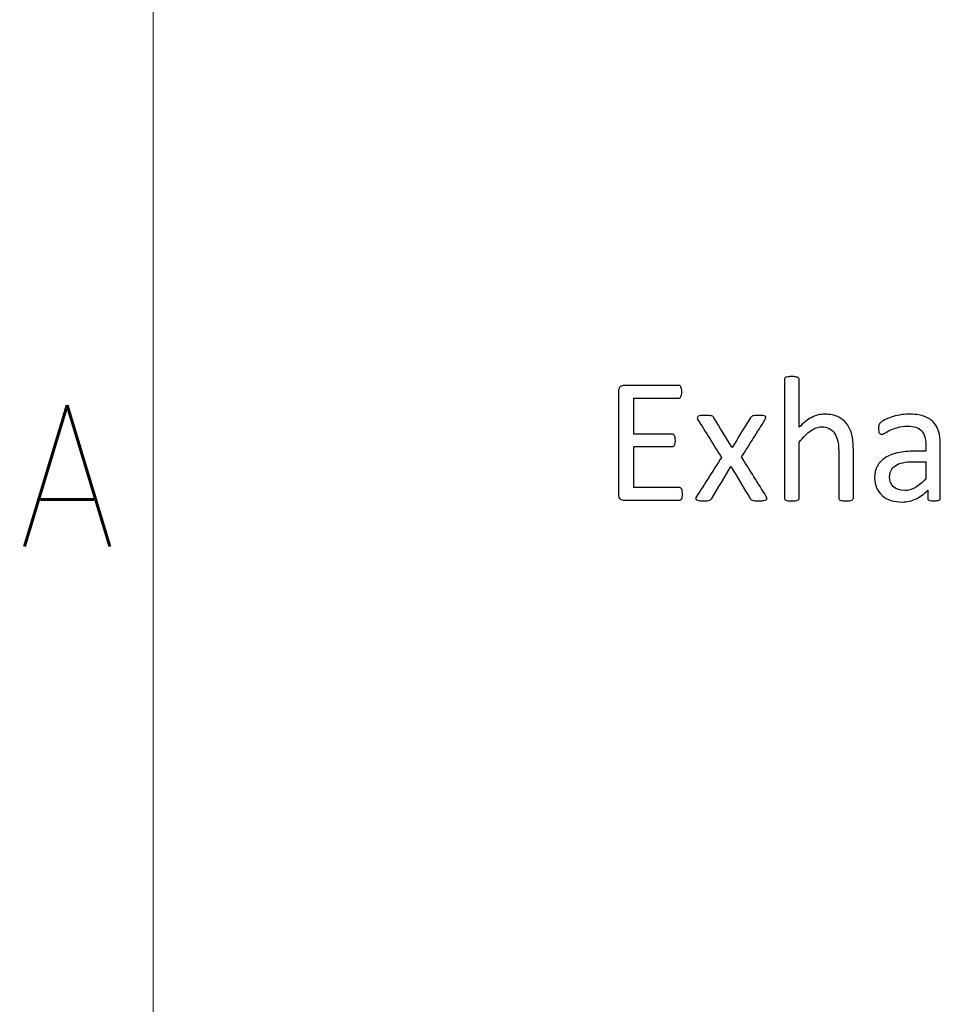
# Model space of a CAD drawing. Header units: inches. Extents: x 0 to 20790, y -12 to 14700.
# Tile 41 of 133: x 59 to 856, y 12994 to 13847. Entities that reach past the tile are written whole.
import ezdxf

# ---------------------------------------------------------------- set-up
doc = ezdxf.new("R2010")
doc.units = ezdxf.units.IN
doc.layers.add('210', color=7, linetype='Continuous', true_color=0xffffff)
doc.layers.add('254', color=7, linetype='Continuous', true_color=0xffffff)
doc.styles.add('latin_extended', font='simplex.shx')

msp = doc.modelspace()

# ---------------------------------------------------------------- linework, layer by layer
at = {"layer": '210', "color": 7, "linetype": 'Continuous', "lineweight": 18}
msp.add_line((175, 175), (175, 14525), dxfattribs=at)
at = {"layer": '254', "color": 2, "linetype": 'Continuous', "lineweight": 25}
for points, knots in [([(721.784, 13536.491), (721.611, 13536.202), (721.524, 13535.827), (721.524, 13501.166), (721.524, 13466.91), (721.524, 13432.221), (721.611, 13431.874), (721.784, 13431.615)], [0, 0, 0, 0, 0.01151, 0.01151, 0.9876679, 0.9876679, 1, 1, 1, 1]), ([(733.902, 13536.491), (733.7, 13536.808), (733.382, 13537.068), (732.459, 13537.472), (731.795, 13537.616), (730.18, 13537.847), (729.112, 13537.875), (726.602, 13537.875), (725.563, 13537.847), (723.948, 13537.616), (723.284, 13537.472), (722.303, 13537.068), (721.986, 13536.808), (721.784, 13536.491)], [0, 0, 0, 0, 0.1685824, 0.1685824, 0.3371648, 0.3371648, 0.5057471, 0.5057471, 0.6704981, 0.6704981, 0.835249, 0.835249, 1, 1, 1, 1]), ([(734.219, 13493.963), (734.219, 13507.783), (734.219, 13521.603), (734.219, 13535.827), (734.103, 13536.202), (733.902, 13536.491)], [0, 0, 0, 0, 0.9716024, 0.9716024, 1, 1, 1, 1]), ([(579.372, 13529.076), (578.333, 13528.268), (577.814, 13526.883), (577.814, 13495.3), (577.814, 13465.708), (577.814, 13434.096), (578.333, 13432.711), (579.372, 13431.903)], [0, 0, 0, 0, 0.0592444, 0.0592444, 0.939897, 0.939897, 1, 1, 1, 1]), ([(631.074, 13529.97), (630.757, 13530.172), (630.382, 13530.259), (614.225, 13530.259), (598.472, 13530.259), (581.536, 13530.259), (580.439, 13529.884), (579.372, 13529.076)], [0, 0, 0, 0, 0.0232945, 0.0232945, 0.9317804, 0.9317804, 1, 1, 1, 1]), ([(632.401, 13527.229), (632.257, 13527.922), (632.084, 13528.499), (631.68, 13529.422), (631.42, 13529.768), (631.074, 13529.97)], [0, 0, 0, 0, 0.5, 0.5, 1, 1, 1, 1]), ([(591.028, 13519.266), (604.011, 13519.266), (616.994, 13519.266), (630.382, 13519.266), (630.757, 13519.382), (631.074, 13519.583)], [0, 0, 0, 0, 0.9698276, 0.9698276, 1, 1, 1, 1]), ([(631.074, 13519.583), (631.42, 13519.785), (631.68, 13520.103), (632.084, 13520.968), (632.257, 13521.545), (632.401, 13522.238)], [0, 0, 0, 0, 0.5, 0.5, 1, 1, 1, 1]), ([(632.401, 13522.238), (632.517, 13522.93), (632.574, 13523.738), (632.574, 13525.671), (632.517, 13526.537), (632.401, 13527.229)], [0, 0, 0, 0, 0.4776119, 0.4776119, 1, 1, 1, 1]), ([(648.876, 13504.119), (647.866, 13504.004), (647.116, 13503.802), (646.135, 13503.109), (645.904, 13502.705), (645.96, 13501.753), (646.192, 13501.147), (646.596, 13500.426)], [0, 0, 0, 0, 0.3399758, 0.3399758, 0.6799516, 0.6799516, 1, 1, 1, 1]), ([(658.512, 13503.802), (658.022, 13503.946), (657.3, 13504.061), (655.511, 13504.234), (654.329, 13504.263), (651.184, 13504.263), (649.857, 13504.206), (648.876, 13504.119)], [0, 0, 0, 0, 0.3229814, 0.3229814, 0.6459627, 0.6459627, 1, 1, 1, 1]), ([(660.359, 13502.272), (660.157, 13502.619), (659.926, 13502.936), (659.406, 13503.455), (659.031, 13503.657), (658.512, 13503.802)], [0, 0, 0, 0, 0.5, 0.5, 1, 1, 1, 1]), ([(702.655, 13504.119), (701.703, 13504.206), (700.462, 13504.263), (697.606, 13504.263), (696.51, 13504.234), (694.923, 13504.058), (694.317, 13503.946), (693.884, 13503.773)], [0, 0, 0, 0, 0.3428422, 0.3428422, 0.6655172, 0.6655172, 1, 1, 1, 1]), ([(704.617, 13500.426), (705.079, 13501.176), (705.309, 13501.84), (705.428, 13502.849), (705.223, 13503.253), (704.3, 13503.83), (703.578, 13504.004), (702.655, 13504.119)], [0, 0, 0, 0, 0.3209155, 0.3209155, 0.6604578, 0.6604578, 1, 1, 1, 1]), ([(780.843, 13431.615), (781.045, 13431.874), (781.161, 13432.221), (781.161, 13446.704), (781.161, 13460.755), (781.161, 13479.768), (780.728, 13484.009), (779.053, 13491.056), (777.641, 13494.107), (773.741, 13499.326), (771.178, 13501.436), (764.888, 13504.552), (760.993, 13505.331), (752.626, 13505.331), (748.904, 13504.407), (741.518, 13500.657), (737.854, 13497.8), (734.219, 13493.963)], [0, 0, 0, 0, 0.0102508, 0.0102508, 0.3430613, 0.3430613, 0.4606042, 0.4606042, 0.5783674, 0.5783674, 0.6946798, 0.6946798, 0.8109923, 0.8109923, 0.9054961, 0.9054961, 1, 1, 1, 1]), ([(850.318, 13498.695), (848.154, 13500.859), (845.327, 13502.532), (838.345, 13504.783), (834.132, 13505.331), (826.487, 13505.331), (823.832, 13505.1), (818.611, 13504.114), (816.187, 13503.513), (811.801, 13502.013), (809.839, 13501.205), (806.457, 13499.428), (805.252, 13498.637), (804.559, 13497.945)], [0, 0, 0, 0, 0.2417117, 0.2417117, 0.4834233, 0.4834233, 0.6119636, 0.6119636, 0.7418832, 0.7418832, 0.8718028, 0.8718028, 1, 1, 1, 1]), ([(734.219, 13481.038), (737.71, 13485.394), (741.028, 13488.712), (747.414, 13493.199), (750.578, 13494.338), (756.233, 13494.338), (758.397, 13493.877), (762.124, 13492.042), (763.648, 13490.703), (766, 13487.203), (766.908, 13485.135), (768.168, 13480.321), (768.466, 13477.143), (768.466, 13459.678), (768.466, 13446.166), (768.466, 13432.221), (768.552, 13431.874), (768.754, 13431.615)], [0, 0, 0, 0, 0.1301177, 0.1301177, 0.2594518, 0.2594518, 0.3605676, 0.3605676, 0.4604332, 0.4604332, 0.5591739, 0.5591739, 0.6565299, 0.6565299, 0.9893406, 0.9893406, 1, 1, 1, 1]), ([(804.559, 13497.945), (803.867, 13497.281), (803.434, 13496.589), (803.088, 13495.088), (803.001, 13494.079), (803.001, 13492.03), (803.03, 13491.338), (803.256, 13490.038), (803.405, 13489.52), (803.867, 13488.712), (804.155, 13488.395), (804.444, 13488.193)], [0, 0, 0, 0, 0.2639114, 0.2639114, 0.5278228, 0.5278228, 0.6897684, 0.6897684, 0.8448842, 0.8448842, 1, 1, 1, 1]), ([(804.444, 13488.193), (804.761, 13487.991), (805.108, 13487.875), (806.146, 13487.875), (807.069, 13488.251), (809.608, 13489.751), (811.166, 13490.559), (814.917, 13492.347), (817.081, 13493.184), (822.078, 13494.637), (824.871, 13495.031), (830.93, 13495.031), (833.382, 13494.684), (837.389, 13493.291), (839.008, 13492.29), (841.52, 13489.55), (842.442, 13487.847), (842.99, 13485.798)], [0, 0, 0, 0, 0.0939292, 0.0939292, 0.2254301, 0.2254301, 0.3569311, 0.3569311, 0.488432, 0.488432, 0.6217564, 0.6217564, 0.747674, 0.747674, 0.8752207, 0.8752207, 1, 1, 1, 1]), ([(855.858, 13431.182), (856.262, 13431.499), (856.464, 13431.961), (856.464, 13448.137), (856.464, 13463.707), (856.464, 13483.577), (855.973, 13487.327), (854.011, 13493.79), (852.453, 13496.502), (850.318, 13498.695)], [0, 0, 0, 0, 0.0244565, 0.0244565, 0.6529503, 0.6529503, 0.8264752, 0.8264752, 1, 1, 1, 1]), ([(625.535, 13487.673), (625.217, 13487.904), (624.842, 13488.02), (613.301, 13488.02), (602.165, 13488.02), (591.028, 13488.02)], [0, 0, 0, 0, 0.035, 0.035, 1, 1, 1, 1]), ([(626.891, 13485.019), (626.775, 13485.74), (626.631, 13486.317), (626.169, 13487.125), (625.881, 13487.443), (625.535, 13487.673)], [0, 0, 0, 0, 0.5, 0.5, 1, 1, 1, 1]), ([(626.891, 13480.114), (626.977, 13480.778), (627.035, 13481.557), (627.035, 13483.461), (626.977, 13484.327), (626.891, 13485.019)], [0, 0, 0, 0, 0.5, 0.5, 1, 1, 1, 1]), ([(842.99, 13485.798), (843.567, 13483.75), (843.855, 13481.384), (843.855, 13476.931), (843.855, 13475.133), (843.855, 13473.334)], [0, 0, 0, 0, 0.5961123, 0.5961123, 1, 1, 1, 1]), ([(591.028, 13477.345), (602.165, 13477.345), (613.301, 13477.345), (624.842, 13477.345), (625.217, 13477.431), (625.535, 13477.604)], [0, 0, 0, 0, 0.965, 0.965, 1, 1, 1, 1]), ([(625.535, 13477.604), (625.881, 13477.777), (626.169, 13478.095), (626.631, 13478.903), (626.775, 13479.451), (626.891, 13480.114)], [0, 0, 0, 0, 0.5, 0.5, 1, 1, 1, 1]), ([(733.902, 13431.615), (734.103, 13431.874), (734.219, 13432.221), (734.219, 13448.781), (734.219, 13464.91), (734.219, 13481.038)], [0, 0, 0, 0, 0.0261324, 0.0261324, 1, 1, 1, 1]), ([(666.994, 13467.881), (659.81, 13456.619), (652.626, 13445.358), (644.982, 13433.374), (644.75, 13432.769), (644.69, 13431.817), (644.894, 13431.413), (645.327, 13431.095)], [0, 0, 0, 0, 0.8832296, 0.8832296, 0.939852, 0.939852, 1, 1, 1, 1]), ([(843.855, 13473.334), (840.672, 13473.334), (837.489, 13473.334), (828.91, 13473.334), (824.063, 13472.873), (815.465, 13470.968), (811.801, 13469.555), (805.858, 13465.746), (803.578, 13463.352), (800.392, 13457.617), (799.597, 13454.234), (799.597, 13446.993), (800.174, 13444.021), (802.493, 13438.803), (804.098, 13436.577), (808.252, 13433), (810.762, 13431.615), (813.734, 13430.691)], [0, 0, 0, 0, 0.0818159, 0.0818159, 0.2204828, 0.2204828, 0.3591497, 0.3591497, 0.4978166, 0.4978166, 0.6375551, 0.6375551, 0.7576267, 0.7576267, 0.8788133, 0.8788133, 1, 1, 1, 1]), ([(813.792, 13456.543), (814.6, 13458.129), (815.84, 13459.514), (819.225, 13461.809), (821.351, 13462.717), (823.919, 13463.294)], [0, 0, 0, 0, 0.502912, 0.502912, 1, 1, 1, 1]), ([(843.855, 13449.503), (840.711, 13446.012), (837.739, 13443.415), (832.039, 13440.018), (828.939, 13439.174), (821.495, 13439.174), (818.322, 13440.241), (813.763, 13444.511), (812.609, 13447.368), (812.609, 13453.051), (813.013, 13454.927), (813.792, 13456.543)], [0, 0, 0, 0, 0.1922936, 0.1922936, 0.3837384, 0.3837384, 0.6217958, 0.6217958, 0.8598533, 0.8598533, 1, 1, 1, 1]), ([(631.622, 13441.424), (631.276, 13441.626), (630.901, 13441.713), (617.341, 13441.713), (604.184, 13441.713), (591.028, 13441.713)], [0, 0, 0, 0, 0.0297872, 0.0297872, 1, 1, 1, 1]), ([(633.036, 13433.75), (633.151, 13434.442), (633.209, 13435.25), (633.209, 13437.212), (633.151, 13438.077), (633.036, 13438.77)], [0, 0, 0, 0, 0.4705882, 0.4705882, 1, 1, 1, 1]), ([(813.734, 13430.691), (816.677, 13429.739), (819.966, 13429.249), (827.756, 13429.249), (831.709, 13430.143), (839.118, 13433.762), (842.499, 13436.26), (845.529, 13439.491)], [0, 0, 0, 0, 0.3053367, 0.3053367, 0.6542928, 0.6542928, 1, 1, 1, 1]), ([(845.529, 13439.491), (845.529, 13437.183), (845.529, 13434.875), (845.529, 13431.961), (845.702, 13431.499), (846.077, 13431.182)], [0, 0, 0, 0, 0.7920792, 0.7920792, 1, 1, 1, 1]), ([(579.372, 13431.903), (580.439, 13431.124), (581.536, 13430.72), (598.645, 13430.72), (614.571, 13430.72), (630.901, 13430.72), (631.276, 13430.807), (631.622, 13431.038)], [0, 0, 0, 0, 0.0675453, 0.0675453, 0.9769357, 0.9769357, 1, 1, 1, 1]), ([(647.404, 13430.461), (648.356, 13430.316), (649.568, 13430.259), (652.482, 13430.259), (653.636, 13430.287), (655.396, 13430.458), (656.088, 13430.576), (657.185, 13430.922), (657.589, 13431.153), (657.877, 13431.442)], [0, 0, 0, 0, 0.2654842, 0.2654842, 0.515652, 0.515652, 0.757826, 0.757826, 1, 1, 1, 1]), ([(693.711, 13430.749), (694.259, 13430.576), (694.981, 13430.461), (696.769, 13430.287), (697.981, 13430.259), (701.126, 13430.259), (702.424, 13430.316), (703.405, 13430.461)], [0, 0, 0, 0, 0.3312883, 0.3312883, 0.6625767, 0.6625767, 1, 1, 1, 1]), ([(721.784, 13431.615), (721.986, 13431.326), (722.303, 13431.066), (723.284, 13430.663), (723.948, 13430.518), (724.756, 13430.403)], [0, 0, 0, 0, 0.5, 0.5, 1, 1, 1, 1]), ([(724.756, 13430.403), (725.563, 13430.316), (726.602, 13430.259), (729.112, 13430.259), (730.18, 13430.316), (730.988, 13430.403)], [0, 0, 0, 0, 0.4942529, 0.4942529, 1, 1, 1, 1]), ([(730.988, 13430.403), (731.795, 13430.518), (732.459, 13430.663), (733.382, 13431.066), (733.7, 13431.326), (733.902, 13431.615)], [0, 0, 0, 0, 0.5, 0.5, 1, 1, 1, 1]), ([(768.754, 13431.615), (768.956, 13431.326), (769.303, 13431.066), (770.226, 13430.663), (770.861, 13430.518), (771.697, 13430.403)], [0, 0, 0, 0, 0.5, 0.5, 1, 1, 1, 1]), ([(771.697, 13430.403), (772.505, 13430.316), (773.544, 13430.259), (776.083, 13430.259), (777.093, 13430.316), (777.929, 13430.403)], [0, 0, 0, 0, 0.5113636, 0.5113636, 1, 1, 1, 1]), ([(777.929, 13430.403), (778.737, 13430.518), (779.372, 13430.663), (780.295, 13431.066), (780.641, 13431.326), (780.843, 13431.615)], [0, 0, 0, 0, 0.5, 0.5, 1, 1, 1, 1]), ([(846.077, 13431.182), (846.423, 13430.864), (847, 13430.634), (848.588, 13430.35), (849.655, 13430.259), (852.395, 13430.259), (853.434, 13430.345), (854.877, 13430.634), (855.425, 13430.864), (855.858, 13431.182)], [0, 0, 0, 0, 0.2539806, 0.2539806, 0.4991758, 0.4991758, 0.7495879, 0.7495879, 1, 1, 1, 1])]:
    msp.add_open_spline(points, degree=3, knots=knots, dxfattribs=at)
for points in [[(591.028, 13488.02), (591.028, 13498.435), (591.028, 13508.851), (591.028, 13519.266)], [(676.14, 13476.508), (670.88, 13485.096), (665.619, 13493.684), (660.359, 13502.272)], [(692.153, 13502.272), (686.816, 13493.684), (681.478, 13485.096), (676.14, 13476.508)], [(692.846, 13503.109), (692.586, 13502.849), (692.355, 13502.561), (692.153, 13502.272)], [(693.884, 13503.773), (693.423, 13503.571), (693.076, 13503.369), (692.846, 13503.109)], [(646.596, 13500.426), (653.396, 13489.578), (660.195, 13478.729), (666.994, 13467.881)], [(684.363, 13468.256), (691.114, 13478.98), (697.866, 13489.703), (704.617, 13500.426)], [(591.028, 13441.713), (591.028, 13453.59), (591.028, 13465.467), (591.028, 13477.345)], [(705.771, 13434.096), (698.635, 13445.483), (691.499, 13456.869), (684.363, 13468.256)], [(658.599, 13432.422), (664.109, 13441.578), (669.62, 13450.734), (675.131, 13459.889)], [(675.131, 13459.889), (680.67, 13450.734), (686.21, 13441.578), (691.749, 13432.422)], [(823.919, 13463.294), (826.487, 13463.9), (829.516, 13464.188), (833.007, 13464.188)], [(833.007, 13464.188), (836.623, 13464.188), (840.239, 13464.188), (843.855, 13464.188)], [(843.855, 13464.188), (843.855, 13459.293), (843.855, 13454.398), (843.855, 13449.503)], [(632.517, 13440.443), (632.257, 13440.876), (631.94, 13441.193), (631.622, 13441.424)], [(633.036, 13438.77), (632.949, 13439.462), (632.747, 13440.01), (632.517, 13440.443)], [(632.517, 13432.019), (632.747, 13432.48), (632.949, 13433.057), (633.036, 13433.75)], [(706.377, 13432.307), (706.377, 13432.769), (706.175, 13433.375), (705.771, 13434.096)], [(631.622, 13431.038), (631.94, 13431.24), (632.257, 13431.557), (632.517, 13432.019)], [(645.327, 13431.095), (645.76, 13430.807), (646.452, 13430.576), (647.404, 13430.461)], [(657.877, 13431.442), (658.137, 13431.73), (658.397, 13432.047), (658.599, 13432.422)], [(691.749, 13432.422), (691.951, 13432.047), (692.211, 13431.73), (692.499, 13431.442)], [(692.499, 13431.442), (692.759, 13431.153), (693.192, 13430.922), (693.711, 13430.749)], [(703.405, 13430.461), (704.415, 13430.576), (705.165, 13430.807), (705.656, 13431.095)], [(705.656, 13431.095), (706.117, 13431.413), (706.377, 13431.817), (706.377, 13432.307)]]:
    msp.add_open_spline(points, degree=3, dxfattribs=at)

# ---------------------------------------------------------------- texts
at = {"layer": '210', "color": 211, "linetype": 'Continuous', "lineweight": 18, "insert": (58.721, 13390.689), "char_height": 122.5, "attachment_point": 7, "line_spacing_factor": 0.963855, "style": 'latin_extended'}
msp.add_mtext('\\W0.8818;A', dxfattribs=at)

doc.saveas('drawing.dxf')
